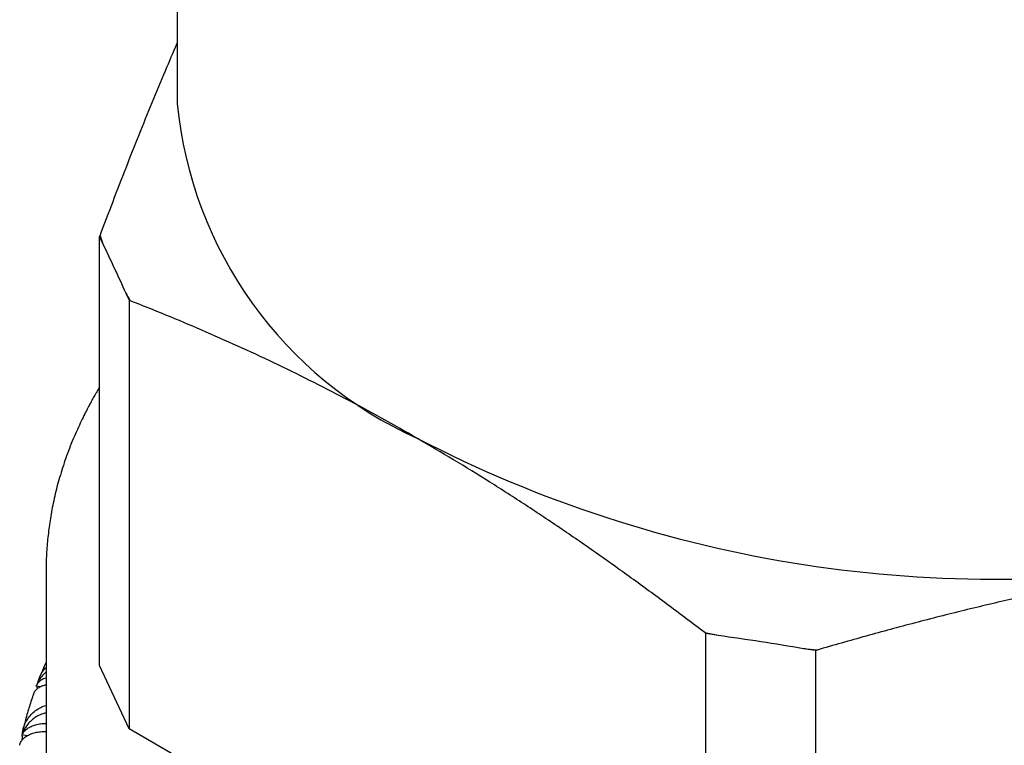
# Model space of a CAD drawing. Header units: millimetres. Extents: x 8 to 552, y 12 to 759.
# Tile 25 of 55: x 491 to 506, y 48 to 59. Entities that reach past the tile are written whole.
import ezdxf

# ---------------------------------------------------------------- set-up
doc = ezdxf.new("R2010")
doc.units = ezdxf.units.MM

msp = doc.modelspace()

# ---------------------------------------------------------------- linework, layer by layer
at = {"color": 7, "linetype": 'Continuous', "lineweight": 30}
for p, q in [((493.652, 66.473), (493.652, 57.887)), ((492.468, 55.857), (492.475, 55.87)), ((492.468, 55.857), (492.518, 55.749)), ((492.468, 49.325), (492.468, 55.857)), ((492.867, 54.999), (492.917, 54.891)), ((492.917, 54.891), (492.917, 48.359)), ((492.934, 54.881), (492.917, 54.891)), ((491.652, 50.76), (491.652, 50.763)), ((491.652, 50.76), (491.652, 47.494)), ((501.709, 49.816), (501.692, 49.825)), ((501.709, 49.816), (501.895, 49.787)), ((501.709, 43.283), (501.709, 49.816)), ((503.195, 49.586), (503.382, 49.557)), ((503.405, 49.56), (503.382, 49.557)), ((503.382, 49.557), (503.382, 43.024)), ((492.917, 48.359), (492.468, 49.325)), ((491.561, 49.158), (491.555, 49.142)), ((491.563, 48.998), (491.504, 49.012)), ((491.519, 48.991), (491.522, 49.008)), ((501.709, 43.283), (492.917, 48.359)), ((491.365, 48.254), (491.286, 48.268)), ((491.287, 48.247), (491.29, 48.267))]:
    msp.add_line(p, q, dxfattribs=at)
for centre, radius, start, end in [((499.88, 58.491), 6.258, 185.5428, 245.7773), ((497.428, 57.593), 5.244, 199.1837, 200.5894), ((498.179, 57.947), 6.075, 209.0328, 210.3071), ((506.128, 69.812), 19.174, 242.6287, 279.7853), ((505.868, 71.267), 21.844, 258.9784, 259.5214), ((506.072, 72.568), 23.162, 262.8651, 263.3872)]:
    msp.add_arc(centre, radius, start, end, dxfattribs=at)
for major_axis, ratio, start_param, end_param in [((2.369, 42.198), 0.351008, 1.507593, 1.508164), ((1.189, 42.282), 0.353641, 1.51562, 1.517168)]:
    msp.add_ellipse((506.152, 45.496), major_axis=major_axis, ratio=ratio, start_param=start_param, end_param=end_param, dxfattribs=at)
for points, knots in [([(492.475, 55.87), (492.541, 56.045), (492.673, 56.395), (492.872, 56.909), (493.071, 57.412), (493.271, 57.905), (493.465, 58.371), (493.592, 58.665), (493.652, 58.804)], [0, 0, 0, 0, 0.16934, 0.33868, 0.508234, 0.677788, 0.848124, 1, 1, 1, 1]), ([(492.518, 55.749), (492.576, 55.627), (492.693, 55.381), (492.809, 55.126), (492.867, 54.999)], [0, 0, 0, 0, 0.499923, 1, 1, 1, 1]), ([(497.313, 52.784), (497.13, 52.888), (496.765, 53.096), (496.218, 53.39), (495.67, 53.671), (495.122, 53.939), (494.574, 54.193), (494.026, 54.435), (493.479, 54.665), (493.116, 54.809), (492.934, 54.881)], [0, 0, 0, 0, 0.124454, 0.248908, 0.373603, 0.498299, 0.623638, 0.748977, 0.874488, 1, 1, 1, 1]), ([(492.468, 53.566), (492.464, 53.558), (492.446, 53.53), (492.422, 53.488), (492.397, 53.444), (492.377, 53.409), (492.356, 53.372), (492.33, 53.325), (492.296, 53.261), (492.253, 53.178), (492.201, 53.073), (492.143, 52.951), (492.082, 52.814), (492.022, 52.668), (491.966, 52.52), (491.899, 52.324), (491.827, 52.085), (491.76, 51.804), (491.712, 51.537), (491.679, 51.281), (491.656, 51.024), (491.653, 50.847), (491.652, 50.76)], [0, 0, 0, 0, 0.008938, 0.031975, 0.04625, 0.057572, 0.071117, 0.088439, 0.109538, 0.141934, 0.180476, 0.225166, 0.276005, 0.330733, 0.384416, 0.436882, 0.542268, 0.642366, 0.737173, 0.827266, 0.914789, 1, 1, 1, 1]), ([(501.692, 49.825), (501.511, 49.962), (501.151, 50.236), (500.607, 50.634), (500.063, 51.023), (499.516, 51.401), (498.967, 51.767), (498.416, 52.12), (497.865, 52.461), (497.497, 52.677), (497.313, 52.784)], [0, 0, 0, 0, 0.124535, 0.249069, 0.373761, 0.498453, 0.62372, 0.748987, 0.874494, 1, 1, 1, 1]), ([(509.387, 50.917), (509.137, 50.877), (508.639, 50.797), (507.891, 50.659), (507.143, 50.508), (506.394, 50.343), (505.646, 50.166), (504.897, 49.976), (504.15, 49.774), (503.653, 49.632), (503.405, 49.56)], [0, 0, 0, 0, 0.124454, 0.248908, 0.373603, 0.498299, 0.623638, 0.748977, 0.874488, 1, 1, 1, 1]), ([(501.895, 49.787), (502.112, 49.756), (502.545, 49.693), (502.979, 49.622), (503.195, 49.586)], [0, 0, 0, 0, 0.499923, 1, 1, 1, 1]), ([(491.533, 49.075), (491.533, 49.076), (491.538, 49.108), (491.563, 49.166), (491.601, 49.239), (491.636, 49.278), (491.652, 49.295)], [0, 0, 0, 0, 0.018409, 0.380279, 0.732051, 1, 1, 1, 1]), ([(491.652, 49.371), (491.634, 49.333), (491.604, 49.266), (491.577, 49.197), (491.565, 49.168)], [0, 0, 0, 0, 0.5713088, 1, 1, 1, 1]), ([(491.652, 49.221), (491.647, 49.218), (491.621, 49.198), (491.582, 49.153), (491.535, 49.087), (491.514, 49.037), (491.504, 49.012)], [0, 0, 0, 0, 0.064982, 0.378585, 0.685637, 1, 1, 1, 1]), ([(491.504, 49.012), (491.511, 49.027), (491.525, 49.058), (491.565, 49.096), (491.607, 49.124), (491.64, 49.136), (491.652, 49.139)], [0, 0, 0, 0, 0.280666, 0.569276, 0.850019, 1, 1, 1, 1]), ([(491.461, 48.887), (491.464, 48.895), (491.471, 48.919), (491.499, 48.955), (491.544, 48.991), (491.596, 49.018), (491.635, 49.028), (491.652, 49.031)], [0, 0, 0, 0, 0.117818, 0.356978, 0.603284, 0.838283, 1, 1, 1, 1]), ([(491.46, 48.887), (491.456, 48.876), (491.428, 48.798), (491.383, 48.652), (491.334, 48.482), (491.31, 48.379), (491.302, 48.344)], [0, 0, 0, 0, 0.061695, 0.435831, 0.810037, 1, 1, 1, 1]), ([(491.292, 48.281), (491.294, 48.299), (491.299, 48.349), (491.325, 48.425), (491.367, 48.506), (491.423, 48.578), (491.491, 48.64), (491.568, 48.685), (491.623, 48.71), (491.651, 48.716), (491.652, 48.716)], [0, 0, 0, 0, 0.0946438, 0.2502209, 0.401457, 0.557241, 0.7053699, 0.8582671, 0.9985452, 1, 1, 1, 1]), ([(491.652, 48.6), (491.641, 48.598), (491.605, 48.592), (491.546, 48.567), (491.476, 48.527), (491.413, 48.475), (491.36, 48.414), (491.316, 48.344), (491.296, 48.294), (491.286, 48.268)], [0, 0, 0, 0, 0.058653, 0.209887, 0.365246, 0.521627, 0.682072, 0.839166, 1, 1, 1, 1]), ([(491.286, 48.268), (491.294, 48.284), (491.311, 48.315), (491.353, 48.356), (491.408, 48.391), (491.474, 48.417), (491.55, 48.435), (491.61, 48.442), (491.645, 48.442), (491.652, 48.442)], [0, 0, 0, 0, 0.160686, 0.32592, 0.48665, 0.652402, 0.806818, 0.966295, 1, 1, 1, 1]), ([(491.251, 48.109), (491.251, 48.111), (491.252, 48.131), (491.27, 48.166), (491.303, 48.212), (491.353, 48.25), (491.415, 48.282), (491.486, 48.305), (491.566, 48.317), (491.622, 48.322), (491.651, 48.32), (491.652, 48.32)], [0, 0, 0, 0, 0.016236, 0.161659, 0.30301, 0.448585, 0.587477, 0.730824, 0.862576, 0.998655, 1, 1, 1, 1])]:
    msp.add_open_spline(points, degree=3, knots=knots, dxfattribs=at)

doc.saveas('drawing.dxf')
